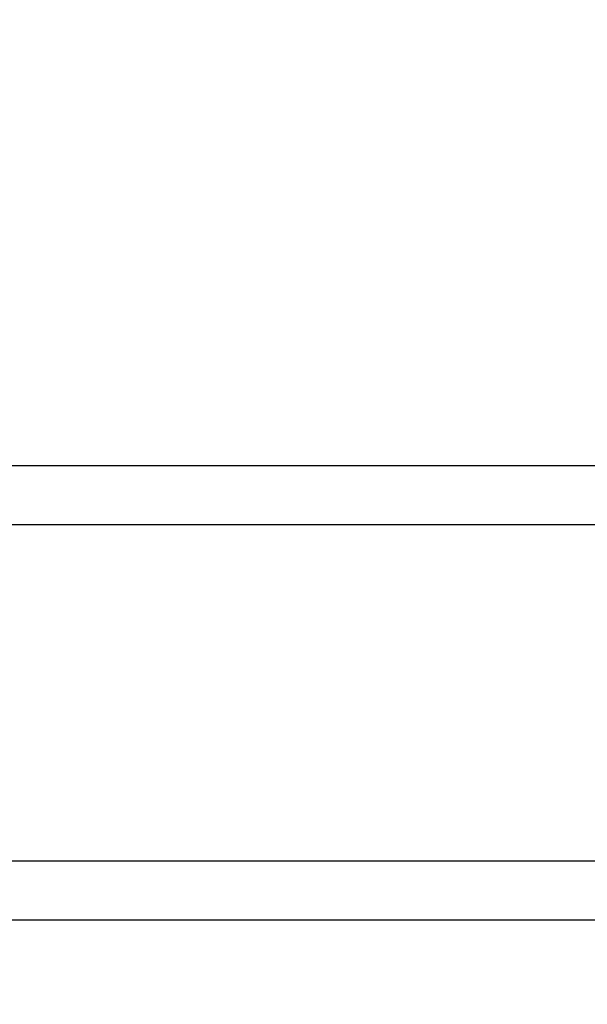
# Model space of a CAD drawing. Header units: millimetres. Extents: x 7592 to 10531, y 3981 to 6059.
# Tile 33 of 130: x 8822 to 8837, y 5683 to 5708. Entities that reach past the tile are written whole.
import ezdxf
from ezdxf.lldxf.tags import DXFTag

# ---------------------------------------------------------------- set-up
doc = ezdxf.new("R2010")
doc.units = ezdxf.units.MM
tags = doc.linetypes.add('DASHED', pattern=[25.72, 12.86, -12.86]).pattern_tags.tags
tags[6:7] = [DXFTag(74, 4), DXFTag(75, 0), DXFTag(340, '0'), DXFTag(46, 0.0), DXFTag(50, 0.0), DXFTag(44, 0.0), DXFTag(45, 0.0)]
tags[4:5] = [DXFTag(74, 4), DXFTag(75, 0), DXFTag(340, '0'), DXFTag(46, 0.0), DXFTag(50, 0.0), DXFTag(44, 0.0), DXFTag(45, 0.0)]
doc.dimstyles.get("Standard").update_dxf_attribs({"dimtxt": 20, "dimasz": 10, "dimexe": 8, "dimexo": 8, "dimgap": 10, "dimtad": 0, "dimtih": 1, "dimtoh": 1, "dimdsep": 46, "dimtxsty": 'Standard', "dimcen": 0.09, "dimadec": 0, "dimazin": 0, "dimtfac": 1, "dimtofl": 0, "dimtmove": 0, "dimatfit": 3, "dimfxl": 0, "dimtolj": 1, "dimtzin": 0, "dimarcsym": 0})

# ---------------------------------------------------------------- blocks, each defined once
blk = doc.blocks.new('*D18')
at = {"color": 0, "lineweight": -2}
for p, q in [((8174.405, 5667.496), (8174.405, 5838.247)), ((8935.905, 5690.045), (8935.905, 5838.247)), ((8184.405, 5830.247), (8518.488, 5830.247)), ((8925.905, 5830.247), (8591.822, 5830.247))]:
    blk.add_line(p, q, dxfattribs=at)
at = {"color": 0, "lineweight": 18}
for points in [[(8184.405, 5831.913), (8184.405, 5828.58), (8174.405, 5830.247)], [(8925.905, 5831.913), (8925.905, 5828.58), (8935.905, 5830.247)]]:
    blk.add_solid(points, dxfattribs=at)
at = {"layer": 'Defpoints', "color": 0, "lineweight": 18}
for p in [(8935.905, 5830.247), (8935.905, 5682.045), (8174.405, 5659.496)]:
    blk.add_point(p, dxfattribs=at)
at = {"color": 0, "lineweight": 18, "insert": (8555.155, 5830.247), "char_height": 20, "attachment_point": 5}
blk.add_mtext('\\A1;762', dxfattribs=at)

msp = doc.modelspace()

# ---------------------------------------------------------------- linework, layer by layer
at = {"linetype": 'Continuous'}
for p, q in [((8743.654, 5696.483), (8852.048, 5696.483)), ((8852.048, 5694.975), (8743.654, 5694.975)), ((8743.654, 5686.433), (8852.048, 5686.433)), ((8852.048, 5684.925), (8743.654, 5684.925))]:
    msp.add_line(p, q, dxfattribs=at)
at = {"linetype": 'DASHED', "lineweight": 18}
msp.add_circle((8873.905, 5682.045), 62, dxfattribs=at)

# ---------------------------------------------------------------- dimensions: what is measured, and where the dimension line sits
at = {"lineweight": 18}
dim = msp.add_linear_dim(base=(8935.905, 5830.247), p1=(8174.405, 5659.496), p2=(8935.905, 5682.045), text='762', dimstyle='Standard', dxfattribs=at)
dim.commit()
dim.dimension.update_dxf_attribs({"geometry": '*D18', "text_midpoint": (8555.155, 5830.247)})

doc.saveas('drawing.dxf')
